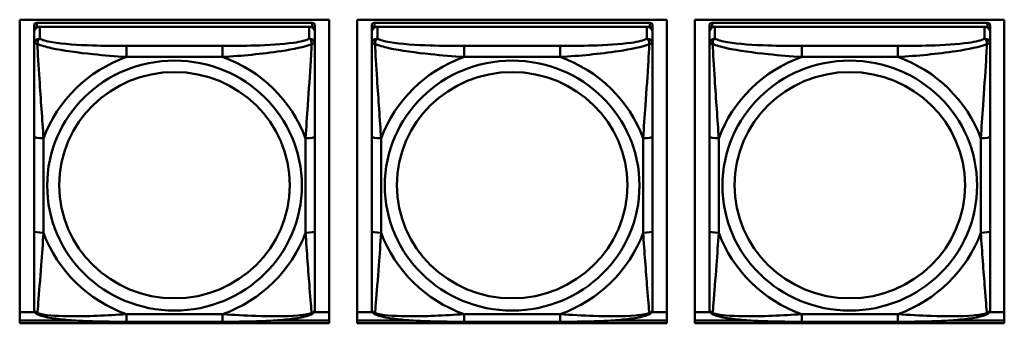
# Model space of a CAD drawing. Header units: inches. Extents: x 0.8 to 75.7, y -7.8 to 49.3.
# Tile 201 of 256: x 48.841 to 50.912, y 18.117 to 18.756. Entities that reach past the tile are written whole.
import ezdxf

# ---------------------------------------------------------------- set-up
doc = ezdxf.new("R2010")
doc.units = ezdxf.units.IN
doc.header["$MEASUREMENT"] = 0
doc.layers.add('Visible Edges(ROSSANSI)', color=7, linetype='Continuous', lineweight=50)
doc.layers.add('Visible Tangent Edges(ROSSANSI)', color=7, linetype='Continuous', lineweight=50)

msp = doc.modelspace()

# ---------------------------------------------------------------- linework, layer by layer
at = {"layer": 'Visible Edges(ROSSANSI)'}
for p, q in [((48.8414, 18.1172), (48.8414, 18.7559)), ((48.8414, 18.7559), (49.492, 18.7559)), ((48.8717, 18.7435), (48.8717, 18.7352)), ((49.4564, 18.7493), (48.8776, 18.7493)), ((48.8776, 18.741), (49.4564, 18.741)), ((49.4505, 18.741), (48.8835, 18.741)), ((49.4623, 18.7352), (49.4623, 18.7435)), ((49.492, 18.7559), (49.492, 18.1172)), ((49.5514, 18.1172), (49.5514, 18.7559)), ((49.5514, 18.7559), (50.202, 18.7559)), ((49.5817, 18.7435), (49.5817, 18.7352)), ((50.1664, 18.7493), (49.5876, 18.7493)), ((49.5876, 18.741), (50.1664, 18.741)), ((50.1605, 18.741), (49.5935, 18.741)), ((50.1723, 18.7352), (50.1723, 18.7435)), ((50.202, 18.7559), (50.202, 18.1172)), ((50.2614, 18.1172), (50.2614, 18.7559)), ((50.2614, 18.7559), (50.912, 18.7559)), ((50.2917, 18.7435), (50.2917, 18.7352)), ((50.8764, 18.7493), (50.2976, 18.7493)), ((50.2976, 18.741), (50.8764, 18.741)), ((50.8705, 18.741), (50.3035, 18.741)), ((50.8823, 18.7352), (50.8823, 18.7435)), ((50.912, 18.7559), (50.912, 18.1172)), ((48.8717, 18.7294), (48.8717, 18.7352)), ((48.8717, 18.7294), (48.8717, 18.7045)), ((49.4623, 18.7352), (49.4623, 18.7294)), ((49.4623, 18.7045), (49.4623, 18.7294)), ((49.5817, 18.7294), (49.5817, 18.7352)), ((49.5817, 18.7294), (49.5817, 18.7045)), ((50.1723, 18.7352), (50.1723, 18.7294)), ((50.1723, 18.7045), (50.1723, 18.7294)), ((50.2917, 18.7294), (50.2917, 18.7352)), ((50.2917, 18.7294), (50.2917, 18.7045)), ((50.8823, 18.7352), (50.8823, 18.7294)), ((50.8823, 18.7045), (50.8823, 18.7294)), ((48.8717, 18.5101), (48.8717, 18.3114)), ((49.4623, 18.3114), (49.4623, 18.5101)), ((49.5817, 18.5101), (49.5817, 18.3114)), ((50.1723, 18.3114), (50.1723, 18.5101)), ((50.2917, 18.5101), (50.2917, 18.3114)), ((50.8823, 18.3114), (50.8823, 18.5101)), ((48.8414, 18.1409), (48.8736, 18.1409)), ((49.4604, 18.1409), (49.492, 18.1409)), ((49.5514, 18.1409), (49.5836, 18.1409)), ((50.1704, 18.1409), (50.202, 18.1409)), ((50.2614, 18.1409), (50.2936, 18.1409)), ((50.8804, 18.1409), (50.912, 18.1409)), ((48.8414, 18.1233), (48.9557, 18.1233)), ((48.9557, 18.1233), (48.8414, 18.1233)), ((49.2682, 18.1205), (49.0659, 18.1205)), ((49.3784, 18.1233), (49.492, 18.1233)), ((49.492, 18.1233), (49.3784, 18.1233)), ((49.5514, 18.1233), (49.6657, 18.1233)), ((49.6657, 18.1233), (49.5514, 18.1233)), ((49.9782, 18.1205), (49.7759, 18.1205)), ((50.0884, 18.1233), (50.202, 18.1233)), ((50.202, 18.1233), (50.0884, 18.1233)), ((50.2614, 18.1233), (50.3757, 18.1233)), ((50.3757, 18.1233), (50.2614, 18.1233)), ((50.6882, 18.1205), (50.4859, 18.1205)), ((50.7984, 18.1233), (50.912, 18.1233)), ((50.912, 18.1233), (50.7984, 18.1233)), ((49.492, 18.1172), (48.8414, 18.1172)), ((50.202, 18.1172), (49.5514, 18.1172)), ((50.912, 18.1172), (50.2614, 18.1172))]:
    msp.add_line(p, q, dxfattribs=at)
for centre, major_axis, start_param, end_param in [((48.8776, 18.7435), (-0.00591, 0), 4.712389, 6.283185), ((48.8835, 18.7294), (-0.0118, 0), 4.712389, 6.283185), ((48.8776, 18.7352), (-0.00591, 0), 4.712389, 6.283185), ((49.4505, 18.7294), (0.0118, 0), 0, 1.570796), ((49.4564, 18.7435), (0.00591, 0), 0, 1.570796), ((49.4564, 18.7352), (0.00591, 0), 0, 1.570796), ((49.5876, 18.7435), (-0.00591, 0), 4.712389, 6.283185), ((49.5935, 18.7294), (-0.0118, 0), 4.712389, 6.283185), ((49.5876, 18.7352), (-0.00591, 0), 4.712389, 6.283185), ((50.1605, 18.7294), (0.0118, 0), 0, 1.570796), ((50.1664, 18.7435), (0.00591, 0), 0, 1.570796), ((50.1664, 18.7352), (0.00591, 0), 0, 1.570796), ((50.2976, 18.7435), (-0.00591, 0), 4.712389, 6.283185), ((50.3035, 18.7294), (-0.0118, 0), 4.712389, 6.283185), ((50.2976, 18.7352), (-0.00591, 0), 4.712389, 6.283185), ((50.8705, 18.7294), (0.0118, 0), 0, 1.570796), ((50.8764, 18.7435), (0.00591, 0), 0, 1.570796), ((50.8764, 18.7352), (0.00591, 0), 0, 1.570796)]:
    msp.add_ellipse(centre, major_axis=major_axis, ratio=0.981793, start_param=start_param, end_param=end_param, dxfattribs=at)
for points, knots in [([(48.8717, 18.7045), (48.8717, 18.6954), (48.8717, 18.6802), (48.8717, 18.663), (48.8717, 18.6366), (48.8717, 18.6063), (48.8717, 18.5769), (48.8717, 18.5545), (48.8717, 18.5321), (48.8717, 18.5101)], [-0.7968224, -0.7968224, -0.7968224, -0.7968224, -0.6514613, -0.6514613, -0.6514613, -0.427691, -0.427691, -0.427691, -0.2569517, -0.2569517, -0.2569517, -0.2569517]), ([(49.4623, 18.5101), (49.4623, 18.5333), (49.4623, 18.557), (49.4623, 18.5807), (49.4623, 18.6118), (49.4623, 18.6441), (49.4623, 18.6709), (49.4623, 18.6848), (49.4623, 18.6968), (49.4623, 18.7045)], [0.2569537, 0.2569537, 0.2569537, 0.2569537, 0.4371919, 0.4371919, 0.4371919, 0.6739428, 0.6739428, 0.6739428, 0.7963818, 0.7963818, 0.7963818, 0.7963818]), ([(49.5817, 18.7045), (49.5817, 18.6954), (49.5817, 18.6802), (49.5817, 18.663), (49.5817, 18.6366), (49.5817, 18.6063), (49.5817, 18.5769), (49.5817, 18.5545), (49.5817, 18.5321), (49.5817, 18.5101)], [-0.7968224, -0.7968224, -0.7968224, -0.7968224, -0.6514613, -0.6514613, -0.6514613, -0.427691, -0.427691, -0.427691, -0.2569517, -0.2569517, -0.2569517, -0.2569517]), ([(50.1723, 18.5101), (50.1723, 18.5333), (50.1723, 18.557), (50.1723, 18.5807), (50.1723, 18.6118), (50.1723, 18.6441), (50.1723, 18.6709), (50.1723, 18.6848), (50.1723, 18.6968), (50.1723, 18.7045)], [0.2569537, 0.2569537, 0.2569537, 0.2569537, 0.4371919, 0.4371919, 0.4371919, 0.6739428, 0.6739428, 0.6739428, 0.7963818, 0.7963818, 0.7963818, 0.7963818]), ([(50.2917, 18.7045), (50.2917, 18.6954), (50.2917, 18.6802), (50.2917, 18.663), (50.2917, 18.6366), (50.2917, 18.6063), (50.2917, 18.5769), (50.2917, 18.5545), (50.2917, 18.5321), (50.2917, 18.5101)], [-0.7968224, -0.7968224, -0.7968224, -0.7968224, -0.6514613, -0.6514613, -0.6514613, -0.427691, -0.427691, -0.427691, -0.2569517, -0.2569517, -0.2569517, -0.2569517]), ([(50.8823, 18.5101), (50.8823, 18.5333), (50.8823, 18.557), (50.8823, 18.5807), (50.8823, 18.6118), (50.8823, 18.6441), (50.8823, 18.6709), (50.8823, 18.6848), (50.8823, 18.6968), (50.8823, 18.7045)], [0.2569537, 0.2569537, 0.2569537, 0.2569537, 0.4371919, 0.4371919, 0.4371919, 0.6739428, 0.6739428, 0.6739428, 0.7963818, 0.7963818, 0.7963818, 0.7963818]), ([(48.8717, 18.3114), (48.8717, 18.2882), (48.8717, 18.2648), (48.8717, 18.2426), (48.8717, 18.2135), (48.8717, 18.1852), (48.8717, 18.1663), (48.8717, 18.1566), (48.8717, 18.1497), (48.8717, 18.1479)], [0.2569537, 0.2569537, 0.2569537, 0.2569537, 0.4371919, 0.4371919, 0.4371919, 0.6739428, 0.6739428, 0.6739428, 0.7963818, 0.7963818, 0.7963818, 0.7963818]), ([(49.4623, 18.1479), (49.4623, 18.1501), (49.4623, 18.1593), (49.4623, 18.1721), (49.4623, 18.1916), (49.4623, 18.2185), (49.4623, 18.2462), (49.4623, 18.2674), (49.4623, 18.2894), (49.4623, 18.3114)], [-0.7968224, -0.7968224, -0.7968224, -0.7968224, -0.6514613, -0.6514613, -0.6514613, -0.427691, -0.427691, -0.427691, -0.2569517, -0.2569517, -0.2569517, -0.2569517]), ([(49.5817, 18.3114), (49.5817, 18.2882), (49.5817, 18.2648), (49.5817, 18.2426), (49.5817, 18.2135), (49.5817, 18.1852), (49.5817, 18.1663), (49.5817, 18.1566), (49.5817, 18.1497), (49.5817, 18.1479)], [0.2569537, 0.2569537, 0.2569537, 0.2569537, 0.4371919, 0.4371919, 0.4371919, 0.6739428, 0.6739428, 0.6739428, 0.7963818, 0.7963818, 0.7963818, 0.7963818]), ([(50.1723, 18.1479), (50.1723, 18.1501), (50.1723, 18.1593), (50.1723, 18.1721), (50.1723, 18.1916), (50.1723, 18.2185), (50.1723, 18.2462), (50.1723, 18.2674), (50.1723, 18.2894), (50.1723, 18.3114)], [-0.7968224, -0.7968224, -0.7968224, -0.7968224, -0.6514613, -0.6514613, -0.6514613, -0.427691, -0.427691, -0.427691, -0.2569517, -0.2569517, -0.2569517, -0.2569517]), ([(50.2917, 18.3114), (50.2917, 18.2882), (50.2917, 18.2648), (50.2917, 18.2426), (50.2917, 18.2135), (50.2917, 18.1852), (50.2917, 18.1663), (50.2917, 18.1566), (50.2917, 18.1497), (50.2917, 18.1479)], [0.2569537, 0.2569537, 0.2569537, 0.2569537, 0.4371919, 0.4371919, 0.4371919, 0.6739428, 0.6739428, 0.6739428, 0.7963818, 0.7963818, 0.7963818, 0.7963818]), ([(50.8823, 18.1479), (50.8823, 18.1501), (50.8823, 18.1593), (50.8823, 18.1721), (50.8823, 18.1916), (50.8823, 18.2185), (50.8823, 18.2462), (50.8823, 18.2674), (50.8823, 18.2894), (50.8823, 18.3114)], [-0.7968224, -0.7968224, -0.7968224, -0.7968224, -0.6514613, -0.6514613, -0.6514613, -0.427691, -0.427691, -0.427691, -0.2569517, -0.2569517, -0.2569517, -0.2569517]), ([(48.8798, 18.1356), (48.8787, 18.1361), (48.8776, 18.1367), (48.8757, 18.1382), (48.8748, 18.1392), (48.8734, 18.1411), (48.8729, 18.1421), (48.8722, 18.144), (48.872, 18.1449), (48.8718, 18.1465), (48.8717, 18.1473), (48.8717, 18.1479)], [0.02510739, 0.02510739, 0.02510739, 0.02510739, 0.03073999, 0.03073999, 0.03637259, 0.03637259, 0.0420052, 0.0420052, 0.0476378, 0.0476378, 0.0532704, 0.0532704, 0.0532704, 0.0532704]), ([(49.4542, 18.1356), (49.4553, 18.1361), (49.4564, 18.1367), (49.4584, 18.1382), (49.4592, 18.1392), (49.4606, 18.1411), (49.4611, 18.1421), (49.4618, 18.144), (49.462, 18.1449), (49.4622, 18.1465), (49.4623, 18.1473), (49.4623, 18.1479)], [0.02510739, 0.02510739, 0.02510739, 0.02510739, 0.03073999, 0.03073999, 0.03637259, 0.03637259, 0.0420052, 0.0420052, 0.0476378, 0.0476378, 0.0532704, 0.0532704, 0.0532704, 0.0532704]), ([(49.5898, 18.1356), (49.5887, 18.1361), (49.5876, 18.1367), (49.5857, 18.1382), (49.5848, 18.1392), (49.5834, 18.1411), (49.5829, 18.1421), (49.5822, 18.144), (49.582, 18.1449), (49.5818, 18.1465), (49.5817, 18.1473), (49.5817, 18.1479)], [0.02510739, 0.02510739, 0.02510739, 0.02510739, 0.03073999, 0.03073999, 0.03637259, 0.03637259, 0.0420052, 0.0420052, 0.0476378, 0.0476378, 0.0532704, 0.0532704, 0.0532704, 0.0532704]), ([(50.1642, 18.1356), (50.1653, 18.1361), (50.1664, 18.1367), (50.1684, 18.1382), (50.1692, 18.1392), (50.1706, 18.1411), (50.1711, 18.1421), (50.1718, 18.144), (50.172, 18.1449), (50.1722, 18.1465), (50.1723, 18.1473), (50.1723, 18.1479)], [0.02510739, 0.02510739, 0.02510739, 0.02510739, 0.03073999, 0.03073999, 0.03637259, 0.03637259, 0.0420052, 0.0420052, 0.0476378, 0.0476378, 0.0532704, 0.0532704, 0.0532704, 0.0532704]), ([(50.2998, 18.1356), (50.2987, 18.1361), (50.2976, 18.1367), (50.2957, 18.1382), (50.2948, 18.1392), (50.2934, 18.1411), (50.2929, 18.1421), (50.2922, 18.144), (50.292, 18.1449), (50.2918, 18.1465), (50.2917, 18.1473), (50.2917, 18.1479)], [0.02510739, 0.02510739, 0.02510739, 0.02510739, 0.03073999, 0.03073999, 0.03637259, 0.03637259, 0.0420052, 0.0420052, 0.0476378, 0.0476378, 0.0532704, 0.0532704, 0.0532704, 0.0532704]), ([(50.8742, 18.1356), (50.8753, 18.1361), (50.8764, 18.1367), (50.8784, 18.1382), (50.8792, 18.1392), (50.8806, 18.1411), (50.8811, 18.1421), (50.8818, 18.144), (50.882, 18.1449), (50.8822, 18.1465), (50.8823, 18.1473), (50.8823, 18.1479)], [0.02510739, 0.02510739, 0.02510739, 0.02510739, 0.03073999, 0.03073999, 0.03637259, 0.03637259, 0.0420052, 0.0420052, 0.0476378, 0.0476378, 0.0532704, 0.0532704, 0.0532704, 0.0532704]), ([(49.0659, 18.1205), (49.0523, 18.1205), (49.0387, 18.1206), (49.0114, 18.1209), (48.9978, 18.1212), (48.9709, 18.1223), (48.9576, 18.123), (48.932, 18.1252), (48.9198, 18.1265), (48.8977, 18.1301), (48.8882, 18.1321), (48.8798, 18.1356)], [0.2569517, 0.2569517, 0.2569517, 0.2569517, 0.3597049, 0.3597049, 0.4624581, 0.4624581, 0.5652112, 0.5652112, 0.6679644, 0.6679644, 0.7707176, 0.7707176, 0.7707176, 0.7707176]), ([(49.4542, 18.1356), (49.4458, 18.1321), (49.4363, 18.1301), (49.4143, 18.1265), (49.4021, 18.1252), (49.3764, 18.123), (49.3631, 18.1223), (49.3363, 18.1212), (49.3227, 18.1209), (49.2954, 18.1206), (49.2817, 18.1205), (49.2682, 18.1205)], [-0.7703505, -0.7703505, -0.7703505, -0.7703505, -0.6676711, -0.6676711, -0.5649918, -0.5649918, -0.4623124, -0.4623124, -0.3596331, -0.3596331, -0.2569537, -0.2569537, -0.2569537, -0.2569537]), ([(49.7759, 18.1205), (49.7623, 18.1205), (49.7487, 18.1206), (49.7214, 18.1209), (49.7078, 18.1212), (49.6809, 18.1223), (49.6676, 18.123), (49.642, 18.1252), (49.6298, 18.1265), (49.6077, 18.1301), (49.5982, 18.1321), (49.5898, 18.1356)], [0.2569517, 0.2569517, 0.2569517, 0.2569517, 0.3597049, 0.3597049, 0.4624581, 0.4624581, 0.5652112, 0.5652112, 0.6679644, 0.6679644, 0.7707176, 0.7707176, 0.7707176, 0.7707176]), ([(50.1642, 18.1356), (50.1558, 18.1321), (50.1463, 18.1301), (50.1243, 18.1265), (50.1121, 18.1252), (50.0864, 18.123), (50.0731, 18.1223), (50.0463, 18.1212), (50.0327, 18.1209), (50.0054, 18.1206), (49.9917, 18.1205), (49.9782, 18.1205)], [-0.7703505, -0.7703505, -0.7703505, -0.7703505, -0.6676711, -0.6676711, -0.5649918, -0.5649918, -0.4623124, -0.4623124, -0.3596331, -0.3596331, -0.2569537, -0.2569537, -0.2569537, -0.2569537]), ([(50.4859, 18.1205), (50.4723, 18.1205), (50.4587, 18.1206), (50.4314, 18.1209), (50.4178, 18.1212), (50.3909, 18.1223), (50.3776, 18.123), (50.352, 18.1252), (50.3398, 18.1265), (50.3177, 18.1301), (50.3082, 18.1321), (50.2998, 18.1356)], [0.2569517, 0.2569517, 0.2569517, 0.2569517, 0.3597049, 0.3597049, 0.4624581, 0.4624581, 0.5652112, 0.5652112, 0.6679644, 0.6679644, 0.7707176, 0.7707176, 0.7707176, 0.7707176]), ([(50.8742, 18.1356), (50.8658, 18.1321), (50.8563, 18.1301), (50.8343, 18.1265), (50.8221, 18.1252), (50.7964, 18.123), (50.7831, 18.1223), (50.7563, 18.1212), (50.7427, 18.1209), (50.7154, 18.1206), (50.7017, 18.1205), (50.6882, 18.1205)], [-0.7703505, -0.7703505, -0.7703505, -0.7703505, -0.6676711, -0.6676711, -0.5649918, -0.5649918, -0.4623124, -0.4623124, -0.3596331, -0.3596331, -0.2569537, -0.2569537, -0.2569537, -0.2569537])]:
    msp.add_open_spline(points, degree=3, knots=knots, dxfattribs=at)
at = {"layer": 'Visible Tangent Edges(ROSSANSI)'}
for p, q in [((48.8776, 18.741), (48.8776, 18.7493)), ((48.8835, 18.7161), (48.8835, 18.741)), ((49.4505, 18.741), (49.4505, 18.7161)), ((49.4564, 18.7493), (49.4564, 18.741)), ((49.5876, 18.741), (49.5876, 18.7493)), ((49.5935, 18.7161), (49.5935, 18.741)), ((50.1605, 18.741), (50.1605, 18.7161)), ((50.1664, 18.7493), (50.1664, 18.741)), ((50.2976, 18.741), (50.2976, 18.7493)), ((50.3035, 18.7161), (50.3035, 18.741)), ((50.8705, 18.741), (50.8705, 18.7161)), ((50.8764, 18.7493), (50.8764, 18.741)), ((49.0659, 18.7007), (49.0659, 18.6776)), ((49.2682, 18.7007), (49.0659, 18.7007)), ((49.2682, 18.7007), (49.2682, 18.6776)), ((49.7759, 18.7007), (49.7759, 18.6776)), ((49.9782, 18.7007), (49.7759, 18.7007)), ((49.9782, 18.7007), (49.9782, 18.6776)), ((50.4859, 18.7007), (50.4859, 18.6776)), ((50.6882, 18.7007), (50.4859, 18.7007)), ((50.6882, 18.7007), (50.6882, 18.6776)), ((49.0659, 18.6776), (49.2682, 18.6776)), ((49.7759, 18.6776), (49.9782, 18.6776)), ((50.4859, 18.6776), (50.6882, 18.6776)), ((48.8914, 18.3077), (48.8914, 18.5063)), ((49.4426, 18.5063), (49.4426, 18.3077)), ((49.6014, 18.3077), (49.6014, 18.5063)), ((50.1526, 18.5063), (50.1526, 18.3077)), ((50.3114, 18.3077), (50.3114, 18.5063)), ((50.8626, 18.5063), (50.8626, 18.3077)), ((49.2682, 18.1364), (49.0659, 18.1364)), ((49.0659, 18.1205), (49.0659, 18.1364)), ((49.2682, 18.1205), (49.2682, 18.1364)), ((49.9782, 18.1364), (49.7759, 18.1364)), ((49.7759, 18.1205), (49.7759, 18.1364)), ((49.9782, 18.1205), (49.9782, 18.1364)), ((50.6882, 18.1364), (50.4859, 18.1364)), ((50.4859, 18.1205), (50.4859, 18.1364)), ((50.6882, 18.1205), (50.6882, 18.1364))]:
    msp.add_line(p, q, dxfattribs=at)
for centre, major_axis, ratio, start_param, end_param in [((48.8835, 18.7045), (-0.0118, 0), 0.981793, 4.712389, 6.283185), ((49.4505, 18.7045), (0.0118, 0), 0.981793, 0, 1.570796), ((49.5935, 18.7045), (-0.0118, 0), 0.981793, 4.712389, 6.283185), ((50.1605, 18.7045), (0.0118, 0), 0.981793, 0, 1.570796), ((50.3035, 18.7045), (-0.0118, 0), 0.981793, 4.712389, 6.283185), ((50.8705, 18.7045), (0.0118, 0), 0.981793, 0, 1.570796), ((49.167, 18.407), (-0.2936, 0), 0.981793, 5.064156, 5.931419), ((49.167, 18.407), (0.2936, 0), 0.981793, 0.351767, 1.21903), ((49.877, 18.407), (-0.2936, 0), 0.981793, 5.064156, 5.931419), ((49.877, 18.407), (0.2936, 0), 0.981793, 0.351767, 1.21903), ((50.587, 18.407), (-0.2936, 0), 0.981793, 5.064156, 5.931419), ((50.587, 18.407), (0.2936, 0), 0.981793, 0.351767, 1.21903), ((48.8914, 18.5101), (-0.0197, 0), 0.189952, 0, 1.570796), ((49.4426, 18.5101), (0.0197, 0), 0.189952, 4.712389, 6.283185), ((49.6014, 18.5101), (-0.0197, 0), 0.189952, 0, 1.570796), ((50.1526, 18.5101), (0.0197, 0), 0.189952, 4.712389, 6.283185), ((50.3114, 18.5101), (-0.0197, 0), 0.189952, 0, 1.570796), ((50.8626, 18.5101), (0.0197, 0), 0.189952, 4.712389, 6.283185), ((48.8914, 18.3114), (-0.0197, 0), 0.189952, 0, 1.570796), ((49.167, 18.407), (-0.2936, 0), 0.981793, 0.351767, 1.21903), ((49.167, 18.407), (0.2936, 0), 0.981793, 5.064156, 5.931419), ((49.4426, 18.3114), (0.0197, 0), 0.189952, 4.712389, 6.283185), ((49.6014, 18.3114), (-0.0197, 0), 0.189952, 0, 1.570796), ((49.877, 18.407), (-0.2936, 0), 0.981793, 0.351767, 1.21903), ((49.877, 18.407), (0.2936, 0), 0.981793, 5.064156, 5.931419), ((50.1526, 18.3114), (0.0197, 0), 0.189952, 4.712389, 6.283185), ((50.3114, 18.3114), (-0.0197, 0), 0.189952, 0, 1.570796), ((50.587, 18.407), (-0.2936, 0), 0.981793, 0.351767, 1.21903), ((50.587, 18.407), (0.2936, 0), 0.981793, 5.064156, 5.931419), ((50.8626, 18.3114), (0.0197, 0), 0.189952, 4.712389, 6.283185)]:
    msp.add_ellipse(centre, major_axis=major_axis, ratio=ratio, start_param=start_param, end_param=end_param, dxfattribs=at)
for centre, major_axis in [((49.167, 18.407), (-0.2678, 0)), ((49.877, 18.407), (-0.2678, 0)), ((50.587, 18.407), (-0.2678, 0)), ((49.167, 18.4078), (-0.2424, 0)), ((49.877, 18.4078), (-0.2424, 0)), ((50.587, 18.4078), (-0.2424, 0))]:
    msp.add_ellipse(centre, major_axis=major_axis, ratio=0.981793, dxfattribs=at)
for points, knots in [([(48.8717, 18.7045), (48.8717, 18.7048), (48.8718, 18.705), (48.8721, 18.7053), (48.8722, 18.7055), (48.8726, 18.7056), (48.8728, 18.7057), (48.8731, 18.7057), (48.8732, 18.7057), (48.8736, 18.7057), (48.874, 18.7057), (48.8749, 18.7056), (48.8755, 18.7055), (48.877, 18.7051), (48.8777, 18.7049), (48.8786, 18.7046)], [-0.0532704, -0.0532704, -0.0532704, -0.0532704, -0.04377373, -0.04377373, -0.03521335, -0.03521335, -0.02986312, -0.02986312, -0.02651922, -0.02651922, -0.01983142, -0.01983142, -0.00913095, -0.00913095, 0.00023197, 0.00023197, 0.00023197, 0.00023197]), ([(48.8786, 18.7046), (48.8786, 18.7057), (48.8786, 18.7067), (48.8789, 18.7088), (48.8791, 18.7097), (48.8795, 18.7112), (48.8797, 18.7117), (48.88, 18.7124), (48.8801, 18.7126), (48.8804, 18.7132), (48.8807, 18.7135), (48.8812, 18.7143), (48.8816, 18.7147), (48.8825, 18.7155), (48.883, 18.7159), (48.8835, 18.7161)], [-0.00023197, -0.00023197, -0.00023197, -0.00023197, 0.00913095, 0.00913095, 0.01983142, 0.01983142, 0.02651922, 0.02651922, 0.02986312, 0.02986312, 0.03521335, 0.03521335, 0.04377373, 0.04377373, 0.0532704, 0.0532704, 0.0532704, 0.0532704]), ([(48.8786, 18.7046), (48.8862, 18.7017), (48.8963, 18.6988), (48.9333, 18.6906), (48.965, 18.6864), (49.0193, 18.6808), (49.0425, 18.6789), (49.0659, 18.6776)], [-0.7478145, -0.7478145, -0.7478145, -0.7478145, -0.6493253, -0.6493253, -0.427691, -0.427691, -0.2569537, -0.2569537, -0.2569537, -0.2569537]), ([(48.8914, 18.5063), (48.889, 18.546), (48.8857, 18.5882), (48.8811, 18.6582), (48.8795, 18.6856), (48.8786, 18.7046)], [0.2569517, 0.2569517, 0.2569517, 0.2569517, 0.5559983, 0.5559983, 0.7482818, 0.7482818, 0.7482818, 0.7482818]), ([(49.0659, 18.7007), (49.0422, 18.7007), (49.0182, 18.7008), (48.9949, 18.7016), (48.9642, 18.7025), (48.9333, 18.7045), (48.91, 18.7085), (48.898, 18.7106), (48.8884, 18.7132), (48.8835, 18.7161)], [0.2569537, 0.2569537, 0.2569537, 0.2569537, 0.4371919, 0.4371919, 0.4371919, 0.6739428, 0.6739428, 0.6739428, 0.7963818, 0.7963818, 0.7963818, 0.7963818]), ([(49.4505, 18.7161), (49.4447, 18.7127), (49.4323, 18.7096), (49.417, 18.7074), (49.3936, 18.704), (49.3645, 18.7023), (49.3354, 18.7015), (49.3132, 18.7008), (49.2906, 18.7007), (49.2682, 18.7007)], [-0.7968224, -0.7968224, -0.7968224, -0.7968224, -0.6514613, -0.6514613, -0.6514613, -0.427691, -0.427691, -0.427691, -0.2569517, -0.2569517, -0.2569517, -0.2569517]), ([(49.2682, 18.6776), (49.3086, 18.6799), (49.351, 18.6837), (49.4167, 18.6938), (49.4411, 18.6988), (49.4554, 18.7046)], [0.2569517, 0.2569517, 0.2569517, 0.2569517, 0.5559983, 0.5559983, 0.7482818, 0.7482818, 0.7482818, 0.7482818]), ([(49.4554, 18.7046), (49.4549, 18.6946), (49.4543, 18.6826), (49.4518, 18.6405), (49.4495, 18.6073), (49.4456, 18.5523), (49.444, 18.5292), (49.4426, 18.5063)], [-0.7478145, -0.7478145, -0.7478145, -0.7478145, -0.6493253, -0.6493253, -0.427691, -0.427691, -0.2569537, -0.2569537, -0.2569537, -0.2569537]), ([(49.4505, 18.7161), (49.451, 18.7159), (49.4515, 18.7155), (49.4524, 18.7147), (49.4528, 18.7143), (49.4534, 18.7135), (49.4536, 18.7132), (49.4539, 18.7126), (49.454, 18.7124), (49.4543, 18.7117), (49.4545, 18.7112), (49.455, 18.7097), (49.4552, 18.7088), (49.4554, 18.7067), (49.4555, 18.7057), (49.4554, 18.7046)], [-0.0532704, -0.0532704, -0.0532704, -0.0532704, -0.04377373, -0.04377373, -0.03521335, -0.03521335, -0.02986312, -0.02986312, -0.02651922, -0.02651922, -0.01983142, -0.01983142, -0.00913095, -0.00913095, 0.00023197, 0.00023197, 0.00023197, 0.00023197]), ([(49.4554, 18.7046), (49.4563, 18.7049), (49.457, 18.7051), (49.4585, 18.7055), (49.4591, 18.7056), (49.4601, 18.7057), (49.4604, 18.7057), (49.4608, 18.7057), (49.4609, 18.7057), (49.4612, 18.7057), (49.4614, 18.7056), (49.4618, 18.7055), (49.462, 18.7053), (49.4622, 18.705), (49.4623, 18.7048), (49.4623, 18.7045)], [-0.00023197, -0.00023197, -0.00023197, -0.00023197, 0.00913095, 0.00913095, 0.01983142, 0.01983142, 0.02651922, 0.02651922, 0.02986312, 0.02986312, 0.03521335, 0.03521335, 0.04377373, 0.04377373, 0.0532704, 0.0532704, 0.0532704, 0.0532704]), ([(49.5817, 18.7045), (49.5817, 18.7048), (49.5818, 18.705), (49.5821, 18.7053), (49.5822, 18.7055), (49.5826, 18.7056), (49.5828, 18.7057), (49.5831, 18.7057), (49.5832, 18.7057), (49.5836, 18.7057), (49.584, 18.7057), (49.5849, 18.7056), (49.5855, 18.7055), (49.587, 18.7051), (49.5877, 18.7049), (49.5886, 18.7046)], [-0.0532704, -0.0532704, -0.0532704, -0.0532704, -0.04377373, -0.04377373, -0.03521335, -0.03521335, -0.02986312, -0.02986312, -0.02651922, -0.02651922, -0.01983142, -0.01983142, -0.00913095, -0.00913095, 0.00023197, 0.00023197, 0.00023197, 0.00023197]), ([(49.5886, 18.7046), (49.5886, 18.7057), (49.5886, 18.7067), (49.5889, 18.7088), (49.5891, 18.7097), (49.5895, 18.7112), (49.5897, 18.7117), (49.59, 18.7124), (49.5901, 18.7126), (49.5904, 18.7132), (49.5907, 18.7135), (49.5912, 18.7143), (49.5916, 18.7147), (49.5925, 18.7155), (49.593, 18.7159), (49.5935, 18.7161)], [-0.00023197, -0.00023197, -0.00023197, -0.00023197, 0.00913095, 0.00913095, 0.01983142, 0.01983142, 0.02651922, 0.02651922, 0.02986312, 0.02986312, 0.03521335, 0.03521335, 0.04377373, 0.04377373, 0.0532704, 0.0532704, 0.0532704, 0.0532704]), ([(49.5886, 18.7046), (49.5962, 18.7017), (49.6063, 18.6988), (49.6433, 18.6906), (49.675, 18.6864), (49.7293, 18.6808), (49.7525, 18.6789), (49.7759, 18.6776)], [-0.7478145, -0.7478145, -0.7478145, -0.7478145, -0.6493253, -0.6493253, -0.427691, -0.427691, -0.2569537, -0.2569537, -0.2569537, -0.2569537]), ([(49.6014, 18.5063), (49.599, 18.546), (49.5957, 18.5882), (49.5911, 18.6582), (49.5895, 18.6856), (49.5886, 18.7046)], [0.2569517, 0.2569517, 0.2569517, 0.2569517, 0.5559983, 0.5559983, 0.7482818, 0.7482818, 0.7482818, 0.7482818]), ([(49.7759, 18.7007), (49.7522, 18.7007), (49.7282, 18.7008), (49.7049, 18.7016), (49.6742, 18.7025), (49.6433, 18.7045), (49.62, 18.7085), (49.608, 18.7106), (49.5984, 18.7132), (49.5935, 18.7161)], [0.2569537, 0.2569537, 0.2569537, 0.2569537, 0.4371919, 0.4371919, 0.4371919, 0.6739428, 0.6739428, 0.6739428, 0.7963818, 0.7963818, 0.7963818, 0.7963818]), ([(50.1605, 18.7161), (50.1547, 18.7127), (50.1423, 18.7096), (50.127, 18.7074), (50.1036, 18.704), (50.0745, 18.7023), (50.0454, 18.7015), (50.0232, 18.7008), (50.0006, 18.7007), (49.9782, 18.7007)], [-0.7968224, -0.7968224, -0.7968224, -0.7968224, -0.6514613, -0.6514613, -0.6514613, -0.427691, -0.427691, -0.427691, -0.2569517, -0.2569517, -0.2569517, -0.2569517]), ([(49.9782, 18.6776), (50.0186, 18.6799), (50.061, 18.6837), (50.1267, 18.6938), (50.1511, 18.6988), (50.1654, 18.7046)], [0.2569517, 0.2569517, 0.2569517, 0.2569517, 0.5559983, 0.5559983, 0.7482818, 0.7482818, 0.7482818, 0.7482818]), ([(50.1654, 18.7046), (50.1649, 18.6946), (50.1643, 18.6826), (50.1618, 18.6405), (50.1595, 18.6073), (50.1556, 18.5523), (50.154, 18.5292), (50.1526, 18.5063)], [-0.7478145, -0.7478145, -0.7478145, -0.7478145, -0.6493253, -0.6493253, -0.427691, -0.427691, -0.2569537, -0.2569537, -0.2569537, -0.2569537]), ([(50.1605, 18.7161), (50.161, 18.7159), (50.1615, 18.7155), (50.1624, 18.7147), (50.1628, 18.7143), (50.1634, 18.7135), (50.1636, 18.7132), (50.1639, 18.7126), (50.164, 18.7124), (50.1643, 18.7117), (50.1645, 18.7112), (50.165, 18.7097), (50.1652, 18.7088), (50.1654, 18.7067), (50.1655, 18.7057), (50.1654, 18.7046)], [-0.0532704, -0.0532704, -0.0532704, -0.0532704, -0.04377373, -0.04377373, -0.03521335, -0.03521335, -0.02986312, -0.02986312, -0.02651922, -0.02651922, -0.01983142, -0.01983142, -0.00913095, -0.00913095, 0.00023197, 0.00023197, 0.00023197, 0.00023197]), ([(50.1654, 18.7046), (50.1663, 18.7049), (50.167, 18.7051), (50.1685, 18.7055), (50.1691, 18.7056), (50.1701, 18.7057), (50.1704, 18.7057), (50.1708, 18.7057), (50.1709, 18.7057), (50.1712, 18.7057), (50.1714, 18.7056), (50.1718, 18.7055), (50.172, 18.7053), (50.1722, 18.705), (50.1723, 18.7048), (50.1723, 18.7045)], [-0.00023197, -0.00023197, -0.00023197, -0.00023197, 0.00913095, 0.00913095, 0.01983142, 0.01983142, 0.02651922, 0.02651922, 0.02986312, 0.02986312, 0.03521335, 0.03521335, 0.04377373, 0.04377373, 0.0532704, 0.0532704, 0.0532704, 0.0532704]), ([(50.2917, 18.7045), (50.2917, 18.7048), (50.2918, 18.705), (50.2921, 18.7053), (50.2922, 18.7055), (50.2926, 18.7056), (50.2928, 18.7057), (50.2931, 18.7057), (50.2932, 18.7057), (50.2936, 18.7057), (50.294, 18.7057), (50.2949, 18.7056), (50.2955, 18.7055), (50.297, 18.7051), (50.2977, 18.7049), (50.2986, 18.7046)], [-0.0532704, -0.0532704, -0.0532704, -0.0532704, -0.04377373, -0.04377373, -0.03521335, -0.03521335, -0.02986312, -0.02986312, -0.02651922, -0.02651922, -0.01983142, -0.01983142, -0.00913095, -0.00913095, 0.00023197, 0.00023197, 0.00023197, 0.00023197]), ([(50.2986, 18.7046), (50.2986, 18.7057), (50.2986, 18.7067), (50.2989, 18.7088), (50.2991, 18.7097), (50.2995, 18.7112), (50.2997, 18.7117), (50.3, 18.7124), (50.3001, 18.7126), (50.3004, 18.7132), (50.3007, 18.7135), (50.3012, 18.7143), (50.3016, 18.7147), (50.3025, 18.7155), (50.303, 18.7159), (50.3035, 18.7161)], [-0.00023197, -0.00023197, -0.00023197, -0.00023197, 0.00913095, 0.00913095, 0.01983142, 0.01983142, 0.02651922, 0.02651922, 0.02986312, 0.02986312, 0.03521335, 0.03521335, 0.04377373, 0.04377373, 0.0532704, 0.0532704, 0.0532704, 0.0532704]), ([(50.2986, 18.7046), (50.3062, 18.7017), (50.3163, 18.6988), (50.3533, 18.6906), (50.385, 18.6864), (50.4393, 18.6808), (50.4625, 18.6789), (50.4859, 18.6776)], [-0.7478145, -0.7478145, -0.7478145, -0.7478145, -0.6493253, -0.6493253, -0.427691, -0.427691, -0.2569537, -0.2569537, -0.2569537, -0.2569537]), ([(50.3114, 18.5063), (50.309, 18.546), (50.3057, 18.5882), (50.3011, 18.6582), (50.2995, 18.6856), (50.2986, 18.7046)], [0.2569517, 0.2569517, 0.2569517, 0.2569517, 0.5559983, 0.5559983, 0.7482818, 0.7482818, 0.7482818, 0.7482818]), ([(50.4859, 18.7007), (50.4622, 18.7007), (50.4382, 18.7008), (50.4149, 18.7016), (50.3842, 18.7025), (50.3533, 18.7045), (50.33, 18.7085), (50.318, 18.7106), (50.3084, 18.7132), (50.3035, 18.7161)], [0.2569537, 0.2569537, 0.2569537, 0.2569537, 0.4371919, 0.4371919, 0.4371919, 0.6739428, 0.6739428, 0.6739428, 0.7963818, 0.7963818, 0.7963818, 0.7963818]), ([(50.8705, 18.7161), (50.8647, 18.7127), (50.8523, 18.7096), (50.837, 18.7074), (50.8136, 18.704), (50.7845, 18.7023), (50.7554, 18.7015), (50.7332, 18.7008), (50.7106, 18.7007), (50.6882, 18.7007)], [-0.7968224, -0.7968224, -0.7968224, -0.7968224, -0.6514613, -0.6514613, -0.6514613, -0.427691, -0.427691, -0.427691, -0.2569517, -0.2569517, -0.2569517, -0.2569517]), ([(50.6882, 18.6776), (50.7286, 18.6799), (50.771, 18.6837), (50.8367, 18.6938), (50.8611, 18.6988), (50.8754, 18.7046)], [0.2569517, 0.2569517, 0.2569517, 0.2569517, 0.5559983, 0.5559983, 0.7482818, 0.7482818, 0.7482818, 0.7482818]), ([(50.8754, 18.7046), (50.8749, 18.6946), (50.8743, 18.6826), (50.8718, 18.6405), (50.8695, 18.6073), (50.8656, 18.5523), (50.864, 18.5292), (50.8626, 18.5063)], [-0.7478145, -0.7478145, -0.7478145, -0.7478145, -0.6493253, -0.6493253, -0.427691, -0.427691, -0.2569537, -0.2569537, -0.2569537, -0.2569537]), ([(50.8705, 18.7161), (50.871, 18.7159), (50.8715, 18.7155), (50.8724, 18.7147), (50.8728, 18.7143), (50.8734, 18.7135), (50.8736, 18.7132), (50.8739, 18.7126), (50.874, 18.7124), (50.8743, 18.7117), (50.8745, 18.7112), (50.875, 18.7097), (50.8752, 18.7088), (50.8754, 18.7067), (50.8755, 18.7057), (50.8754, 18.7046)], [-0.0532704, -0.0532704, -0.0532704, -0.0532704, -0.04377373, -0.04377373, -0.03521335, -0.03521335, -0.02986312, -0.02986312, -0.02651922, -0.02651922, -0.01983142, -0.01983142, -0.00913095, -0.00913095, 0.00023197, 0.00023197, 0.00023197, 0.00023197]), ([(50.8754, 18.7046), (50.8763, 18.7049), (50.877, 18.7051), (50.8785, 18.7055), (50.8791, 18.7056), (50.8801, 18.7057), (50.8804, 18.7057), (50.8808, 18.7057), (50.8809, 18.7057), (50.8812, 18.7057), (50.8814, 18.7056), (50.8818, 18.7055), (50.882, 18.7053), (50.8822, 18.705), (50.8823, 18.7048), (50.8823, 18.7045)], [-0.00023197, -0.00023197, -0.00023197, -0.00023197, 0.00913095, 0.00913095, 0.01983142, 0.01983142, 0.02651922, 0.02651922, 0.02986312, 0.02986312, 0.03521335, 0.03521335, 0.04377373, 0.04377373, 0.0532704, 0.0532704, 0.0532704, 0.0532704]), ([(48.8786, 18.1383), (48.8791, 18.1433), (48.8797, 18.1509), (48.8822, 18.1815), (48.8845, 18.2106), (48.8884, 18.2621), (48.89, 18.2847), (48.8914, 18.3077)], [-0.7478145, -0.7478145, -0.7478145, -0.7478145, -0.6493253, -0.6493253, -0.427691, -0.427691, -0.2569537, -0.2569537, -0.2569537, -0.2569537]), ([(49.4426, 18.3077), (49.445, 18.2679), (49.4483, 18.2269), (49.4529, 18.168), (49.4545, 18.1475), (49.4554, 18.1383)], [0.2569517, 0.2569517, 0.2569517, 0.2569517, 0.5559983, 0.5559983, 0.7482818, 0.7482818, 0.7482818, 0.7482818]), ([(49.5886, 18.1383), (49.5891, 18.1433), (49.5897, 18.1509), (49.5922, 18.1815), (49.5945, 18.2106), (49.5984, 18.2621), (49.6, 18.2847), (49.6014, 18.3077)], [-0.7478145, -0.7478145, -0.7478145, -0.7478145, -0.6493253, -0.6493253, -0.427691, -0.427691, -0.2569537, -0.2569537, -0.2569537, -0.2569537]), ([(50.1526, 18.3077), (50.155, 18.2679), (50.1583, 18.2269), (50.1629, 18.168), (50.1645, 18.1475), (50.1654, 18.1383)], [0.2569517, 0.2569517, 0.2569517, 0.2569517, 0.5559983, 0.5559983, 0.7482818, 0.7482818, 0.7482818, 0.7482818]), ([(50.2986, 18.1383), (50.2991, 18.1433), (50.2997, 18.1509), (50.3022, 18.1815), (50.3045, 18.2106), (50.3084, 18.2621), (50.31, 18.2847), (50.3114, 18.3077)], [-0.7478145, -0.7478145, -0.7478145, -0.7478145, -0.6493253, -0.6493253, -0.427691, -0.427691, -0.2569537, -0.2569537, -0.2569537, -0.2569537]), ([(50.8626, 18.3077), (50.865, 18.2679), (50.8683, 18.2269), (50.8729, 18.168), (50.8745, 18.1475), (50.8754, 18.1383)], [0.2569517, 0.2569517, 0.2569517, 0.2569517, 0.5559983, 0.5559983, 0.7482818, 0.7482818, 0.7482818, 0.7482818]), ([(48.8786, 18.1383), (48.8777, 18.1385), (48.877, 18.1389), (48.8755, 18.1397), (48.8749, 18.1402), (48.874, 18.1412), (48.8736, 18.1416), (48.8732, 18.1422), (48.8731, 18.1424), (48.8728, 18.143), (48.8726, 18.1433), (48.8722, 18.1443), (48.8721, 18.145), (48.8718, 18.1464), (48.8717, 18.1471), (48.8717, 18.1479)], [-0.00023197, -0.00023197, -0.00023197, -0.00023197, 0.00913095, 0.00913095, 0.01983142, 0.01983142, 0.02651922, 0.02651922, 0.02986312, 0.02986312, 0.03521335, 0.03521335, 0.04377373, 0.04377373, 0.0532704, 0.0532704, 0.0532704, 0.0532704]), ([(48.8798, 18.1356), (48.8796, 18.1357), (48.8795, 18.1358), (48.8791, 18.1361), (48.8789, 18.1364), (48.8786, 18.1373), (48.8786, 18.1377), (48.8786, 18.1383)], [-0.02510739, -0.02510739, -0.02510739, -0.02510739, -0.01983142, -0.01983142, -0.00913095, -0.00913095, 0.00023197, 0.00023197, 0.00023197, 0.00023197]), ([(49.0659, 18.1364), (49.0254, 18.1341), (48.983, 18.1314), (48.9174, 18.1324), (48.8929, 18.1343), (48.8786, 18.1383)], [0.2569517, 0.2569517, 0.2569517, 0.2569517, 0.5559983, 0.5559983, 0.7482818, 0.7482818, 0.7482818, 0.7482818]), ([(49.4554, 18.1383), (49.4478, 18.1363), (49.4378, 18.1347), (49.4007, 18.1314), (49.369, 18.1316), (49.3148, 18.1336), (49.2915, 18.135), (49.2682, 18.1364)], [-0.7478145, -0.7478145, -0.7478145, -0.7478145, -0.6493253, -0.6493253, -0.427691, -0.427691, -0.2569537, -0.2569537, -0.2569537, -0.2569537]), ([(49.4554, 18.1383), (49.4555, 18.1377), (49.4554, 18.1373), (49.4552, 18.1364), (49.455, 18.1361), (49.4546, 18.1358), (49.4544, 18.1357), (49.4542, 18.1356)], [-0.00023197, -0.00023197, -0.00023197, -0.00023197, 0.00913095, 0.00913095, 0.01983142, 0.01983142, 0.02510739, 0.02510739, 0.02510739, 0.02510739]), ([(49.4623, 18.1479), (49.4623, 18.1471), (49.4622, 18.1464), (49.462, 18.145), (49.4618, 18.1443), (49.4614, 18.1433), (49.4612, 18.143), (49.4609, 18.1424), (49.4608, 18.1422), (49.4604, 18.1416), (49.4601, 18.1412), (49.4591, 18.1402), (49.4585, 18.1397), (49.457, 18.1389), (49.4563, 18.1385), (49.4554, 18.1383)], [-0.0532704, -0.0532704, -0.0532704, -0.0532704, -0.04377373, -0.04377373, -0.03521335, -0.03521335, -0.02986312, -0.02986312, -0.02651922, -0.02651922, -0.01983142, -0.01983142, -0.00913095, -0.00913095, 0.00023197, 0.00023197, 0.00023197, 0.00023197]), ([(49.5886, 18.1383), (49.5877, 18.1385), (49.587, 18.1389), (49.5855, 18.1397), (49.5849, 18.1402), (49.584, 18.1412), (49.5836, 18.1416), (49.5832, 18.1422), (49.5831, 18.1424), (49.5828, 18.143), (49.5826, 18.1433), (49.5822, 18.1443), (49.5821, 18.145), (49.5818, 18.1464), (49.5817, 18.1471), (49.5817, 18.1479)], [-0.00023197, -0.00023197, -0.00023197, -0.00023197, 0.00913095, 0.00913095, 0.01983142, 0.01983142, 0.02651922, 0.02651922, 0.02986312, 0.02986312, 0.03521335, 0.03521335, 0.04377373, 0.04377373, 0.0532704, 0.0532704, 0.0532704, 0.0532704]), ([(49.5898, 18.1356), (49.5896, 18.1357), (49.5895, 18.1358), (49.5891, 18.1361), (49.5889, 18.1364), (49.5886, 18.1373), (49.5886, 18.1377), (49.5886, 18.1383)], [-0.02510739, -0.02510739, -0.02510739, -0.02510739, -0.01983142, -0.01983142, -0.00913095, -0.00913095, 0.00023197, 0.00023197, 0.00023197, 0.00023197]), ([(49.7759, 18.1364), (49.7354, 18.1341), (49.693, 18.1314), (49.6274, 18.1324), (49.6029, 18.1343), (49.5886, 18.1383)], [0.2569517, 0.2569517, 0.2569517, 0.2569517, 0.5559983, 0.5559983, 0.7482818, 0.7482818, 0.7482818, 0.7482818]), ([(50.1654, 18.1383), (50.1578, 18.1363), (50.1478, 18.1347), (50.1107, 18.1314), (50.079, 18.1316), (50.0248, 18.1336), (50.0015, 18.135), (49.9782, 18.1364)], [-0.7478145, -0.7478145, -0.7478145, -0.7478145, -0.6493253, -0.6493253, -0.427691, -0.427691, -0.2569537, -0.2569537, -0.2569537, -0.2569537]), ([(50.1654, 18.1383), (50.1655, 18.1377), (50.1654, 18.1373), (50.1652, 18.1364), (50.165, 18.1361), (50.1646, 18.1358), (50.1644, 18.1357), (50.1642, 18.1356)], [-0.00023197, -0.00023197, -0.00023197, -0.00023197, 0.00913095, 0.00913095, 0.01983142, 0.01983142, 0.02510739, 0.02510739, 0.02510739, 0.02510739]), ([(50.1723, 18.1479), (50.1723, 18.1471), (50.1722, 18.1464), (50.172, 18.145), (50.1718, 18.1443), (50.1714, 18.1433), (50.1712, 18.143), (50.1709, 18.1424), (50.1708, 18.1422), (50.1704, 18.1416), (50.1701, 18.1412), (50.1691, 18.1402), (50.1685, 18.1397), (50.167, 18.1389), (50.1663, 18.1385), (50.1654, 18.1383)], [-0.0532704, -0.0532704, -0.0532704, -0.0532704, -0.04377373, -0.04377373, -0.03521335, -0.03521335, -0.02986312, -0.02986312, -0.02651922, -0.02651922, -0.01983142, -0.01983142, -0.00913095, -0.00913095, 0.00023197, 0.00023197, 0.00023197, 0.00023197]), ([(50.2986, 18.1383), (50.2977, 18.1385), (50.297, 18.1389), (50.2955, 18.1397), (50.2949, 18.1402), (50.294, 18.1412), (50.2936, 18.1416), (50.2932, 18.1422), (50.2931, 18.1424), (50.2928, 18.143), (50.2926, 18.1433), (50.2922, 18.1443), (50.2921, 18.145), (50.2918, 18.1464), (50.2917, 18.1471), (50.2917, 18.1479)], [-0.00023197, -0.00023197, -0.00023197, -0.00023197, 0.00913095, 0.00913095, 0.01983142, 0.01983142, 0.02651922, 0.02651922, 0.02986312, 0.02986312, 0.03521335, 0.03521335, 0.04377373, 0.04377373, 0.0532704, 0.0532704, 0.0532704, 0.0532704]), ([(50.2998, 18.1356), (50.2996, 18.1357), (50.2995, 18.1358), (50.2991, 18.1361), (50.2989, 18.1364), (50.2986, 18.1373), (50.2986, 18.1377), (50.2986, 18.1383)], [-0.02510739, -0.02510739, -0.02510739, -0.02510739, -0.01983142, -0.01983142, -0.00913095, -0.00913095, 0.00023197, 0.00023197, 0.00023197, 0.00023197]), ([(50.4859, 18.1364), (50.4454, 18.1341), (50.403, 18.1314), (50.3374, 18.1324), (50.3129, 18.1343), (50.2986, 18.1383)], [0.2569517, 0.2569517, 0.2569517, 0.2569517, 0.5559983, 0.5559983, 0.7482818, 0.7482818, 0.7482818, 0.7482818]), ([(50.8754, 18.1383), (50.8678, 18.1363), (50.8578, 18.1347), (50.8207, 18.1314), (50.789, 18.1316), (50.7348, 18.1336), (50.7115, 18.135), (50.6882, 18.1364)], [-0.7478145, -0.7478145, -0.7478145, -0.7478145, -0.6493253, -0.6493253, -0.427691, -0.427691, -0.2569537, -0.2569537, -0.2569537, -0.2569537]), ([(50.8754, 18.1383), (50.8755, 18.1377), (50.8754, 18.1373), (50.8752, 18.1364), (50.875, 18.1361), (50.8746, 18.1358), (50.8744, 18.1357), (50.8742, 18.1356)], [-0.00023197, -0.00023197, -0.00023197, -0.00023197, 0.00913095, 0.00913095, 0.01983142, 0.01983142, 0.02510739, 0.02510739, 0.02510739, 0.02510739]), ([(50.8823, 18.1479), (50.8823, 18.1471), (50.8822, 18.1464), (50.882, 18.145), (50.8818, 18.1443), (50.8814, 18.1433), (50.8812, 18.143), (50.8809, 18.1424), (50.8808, 18.1422), (50.8804, 18.1416), (50.8801, 18.1412), (50.8791, 18.1402), (50.8785, 18.1397), (50.877, 18.1389), (50.8763, 18.1385), (50.8754, 18.1383)], [-0.0532704, -0.0532704, -0.0532704, -0.0532704, -0.04377373, -0.04377373, -0.03521335, -0.03521335, -0.02986312, -0.02986312, -0.02651922, -0.02651922, -0.01983142, -0.01983142, -0.00913095, -0.00913095, 0.00023197, 0.00023197, 0.00023197, 0.00023197])]:
    msp.add_open_spline(points, degree=3, knots=knots, dxfattribs=at)

doc.saveas('drawing.dxf')
